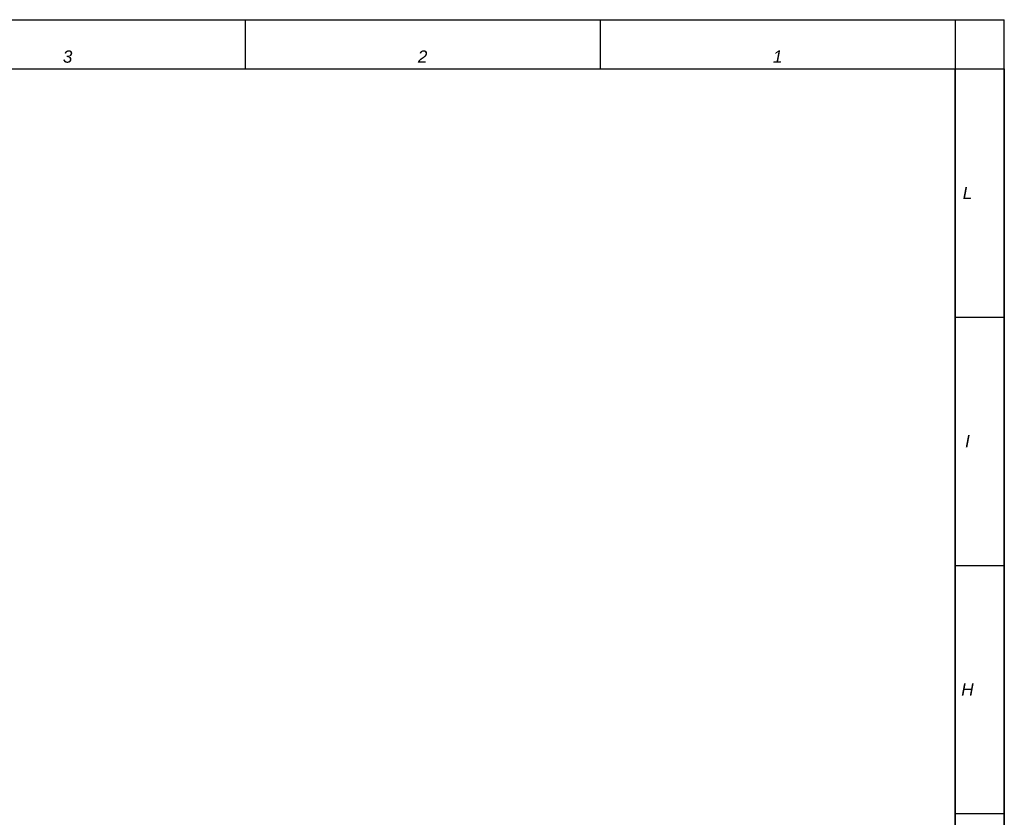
# Model space of a CAD drawing. Extents: x 0 to 594, y 0 to 420.
# Tile 93 of 93: x 434 to 594, y 290 to 420. Entities that reach past the tile are written whole.
import ezdxf

# ---------------------------------------------------------------- set-up
doc = ezdxf.new("R2010")
doc.units = 0
doc.header["$LTSCALE"] = 32.67
doc.layers.get('0').update_dxf_attribs({"linetype": 'CONTINUOUS'})
doc.layers.add('7_ALL_NOTE', color=7, linetype='CONTINUOUS')
doc.styles.add('TEXTSTYLE_4', font='ariali.ttf')

msp = doc.modelspace()

# ---------------------------------------------------------------- linework, layer by layer
at = {"color": 7, "linetype": 'CONTINUOUS'}
for p, q in [((0, 420), (594, 420)), ((594, 0), (594, 420)), ((8, 412), (586, 412)), ((586, 8), (586, 412))]:
    msp.add_line(p, q, dxfattribs=at)
at = {"color": 2, "linetype": 'CONTINUOUS'}
for p, q in [((8, 420), (586, 420)), ((470.4, 420), (470.4, 412)), ((528.2, 420), (528.2, 412)), ((586, 420), (586, 412)), ((8, 412), (586, 412)), ((586, 412), (594, 412)), ((586, 412), (586, 8)), ((594, 412), (594, 8)), ((586, 371.6), (594, 371.6)), ((586, 331.2), (594, 331.2)), ((586, 290.8), (594, 290.8))]:
    msp.add_line(p, q, dxfattribs=at)

# ---------------------------------------------------------------- texts
at = {"layer": '7_ALL_NOTE', "color": 1, "linetype": 'CONTINUOUS', "char_height": 2, "attachment_point": 2, "style": 'TEXTSTYLE_4'}
for s, insert, width in [('3', (441.5, 415), 1.5539), ('2', (499.3, 415), 1.56877), ('1', (557.1, 415), 1.5539), ('L', (588, 392.8), 1.5539), ('I', (588, 352.4), 0.84015), ('H', (588, 312), 2.10409)]:
    msp.add_mtext(s, dxfattribs=dict(at, insert=insert, width=width))

doc.saveas('drawing.dxf')
